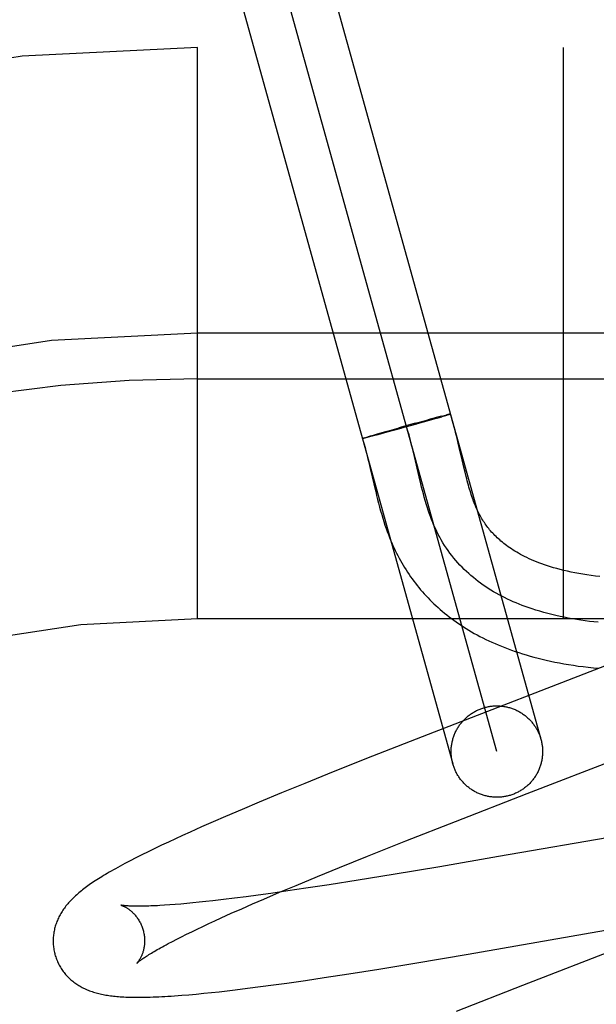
# Model space of a CAD drawing. Header units: inches. Extents: x 0 to 227, y 0 to 147.
# Tile 52 of 78: x 78.994 to 79.12, y 76.292 to 76.508. Entities that reach past the tile are written whole.
import ezdxf

# ---------------------------------------------------------------- set-up
doc = ezdxf.new("R2010")
doc.units = ezdxf.units.IN
doc.header["$LTSCALE"] = 12.505625
doc.header["$MEASUREMENT"] = 0
doc.linetypes.add('HIDDEN', pattern=[0.2, 0.1, -0.1])
doc.layers.add('DEFAULT_2', color=8, linetype='HIDDEN')

msp = doc.modelspace()

# ---------------------------------------------------------------- linework, layer by layer
at = {"layer": 'DEFAULT_2', "color": 8, "linetype": 'HIDDEN'}
for p, q in [((79.0574451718, 76.5333367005), (79.1083417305, 76.3502886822)), ((79.0987072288, 76.34760980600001), (79.0478123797, 76.53065167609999)), ((79.0381761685, 76.5279789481), (79.0890727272, 76.3449309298)), ((80.7807598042, 76.501630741), (78.285777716, 76.501630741)), ((79.0332598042, 76.376630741), (79.0332598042, 76.501630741)), ((79.1132598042, 76.376630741), (79.1132598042, 76.501630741)), ((79.1432598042, 76.439130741), (79.0332598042, 76.439130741)), ((79.0332598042, 76.42913074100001), (79.1507598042, 76.42913074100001)), ((79.0844002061, 76.4201618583), (79.078960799, 76.4186272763)), ((79.08067682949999, 76.4193558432), (79.083656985, 76.4201701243)), ((79.0855314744, 76.4206734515), (79.0836161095, 76.42015931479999)), ((79.08563076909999, 76.4205172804), (79.0838993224, 76.42001839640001)), ((79.08659334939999, 76.42095323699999), (79.0854264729, 76.4206451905)), ((79.0856266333, 76.4205159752), (79.086677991, 76.4208241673)), ((79.0865080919, 76.4209305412), (79.0871851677, 76.4211058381)), ((79.0873220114, 76.4210160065), (79.086677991, 76.4208241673)), ((79.0871539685, 76.4210983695), (79.0875667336, 76.42120272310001)), ((79.0876846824, 76.4211260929), (79.0872268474, 76.4209876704)), ((79.0877923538, 76.4212596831), (79.0875404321, 76.4211967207)), ((79.0879180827, 76.4211981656), (79.0876024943, 76.421101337)), ((79.0880106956, 76.42131311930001), (79.0877923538, 76.4212596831)), ((79.08805428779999, 76.4212414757), (79.08784550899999, 76.421176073)), ((79.088137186, 76.4213433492), (79.0879605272, 76.4213001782)), ((79.08817405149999, 76.4212797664), (79.08805428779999, 76.4212414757)), ((79.088194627, 76.4213568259), (79.08809128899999, 76.4213315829)), ((79.0882818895, 76.4213141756), (79.08817405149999, 76.4212797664)), ((79.0882977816, 76.42138047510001), (79.088194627, 76.4213568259)), ((79.0883240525, 76.4213290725), (79.0882280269, 76.42129729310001)), ((79.0883434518, 76.4213906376), (79.0882580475, 76.4213703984)), ((79.0883851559, 76.4213996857), (79.0883057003, 76.421381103)), ((79.0884228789, 76.4214076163), (79.0883493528, 76.421390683)), ((79.0723486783, 76.4170085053), (79.074669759, 76.4176748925)), ((79.07431074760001, 76.4175726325), (79.0788953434, 76.41886268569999)), ((79.07773734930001, 76.4182882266), (79.0746768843, 76.417449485)), ((79.0808397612, 76.4194008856), (79.0772962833, 76.41841637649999)), ((79.0811267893, 76.4192328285), (79.0775496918, 76.4182362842)), ((79.0693978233, 76.41611412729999), (79.0694566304, 76.41613434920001)), ((79.06949029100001, 76.4160964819), (79.06942854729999, 76.4160829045)), ((79.0694296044, 76.4161255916), (79.06949418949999, 76.416147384)), ((79.06946557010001, 76.4161382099), (79.0695358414, 76.4161615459)), ((79.0695057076, 76.41615197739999), (79.0695815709, 76.4161768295)), ((79.0695499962, 76.4161668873), (79.0696313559, 76.4161932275)), ((79.0696313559, 76.4161932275), (79.0697430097, 76.41622933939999)), ((79.06976630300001, 76.4161587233), (79.0696492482, 76.4161312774)), ((79.0697075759, 76.4162184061), (79.0698706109, 76.4162698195)), ((79.0698995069, 76.4161907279), (79.06973700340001, 76.41615228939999)), ((79.06983298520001, 76.416258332), (79.0700510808, 76.416326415)), ((79.0700832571, 76.4162361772), (79.0698637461, 76.416182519)), ((79.0700139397, 76.4163145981), (79.07030437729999, 76.4164040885)), ((79.0703935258, 76.4163134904), (79.0700486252, 76.41622723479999)), ((79.0702578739, 76.4163896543), (79.0706951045, 76.4165220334)), ((79.0708345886, 76.4164264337), (79.0703372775, 76.41629962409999)), ((79.07063563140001, 76.4165039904), (79.07130933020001, 76.4167044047)), ((79.0715125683, 76.4166024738), (79.0707985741, 76.416416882)), ((79.0712647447, 76.4166913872), (79.0723906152, 76.41702059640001)), ((79.0726729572, 76.41690977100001), (79.0714196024, 76.4165783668)), ((79.0746768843, 76.417449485), (79.0726451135, 76.41690215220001)), ((79.0902635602, 76.4150692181), (79.0899394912, 76.4164119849)), ((79.08067125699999, 76.41217722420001), (79.0803155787, 76.4136684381)), ((79.09070511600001, 76.41318164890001), (79.0902635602, 76.4150692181)), ((79.0817161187, 76.4076813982), (79.08067125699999, 76.41217722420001)), ((79.0911103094, 76.4114271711), (79.09070511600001, 76.41318164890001)), ((79.0914937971, 76.4097880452), (79.0911103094, 76.4114271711)), ((79.0706410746, 76.4111303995), (79.0710217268, 76.4095244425)), ((79.0710217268, 76.4095244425), (79.0717972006, 76.4061782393)), ((79.0917427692, 76.4087522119), (79.0914937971, 76.4097880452)), ((79.0820740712, 76.40619245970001), (79.0817161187, 76.4076813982)), ((79.0919894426, 76.4077580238), (79.0917427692, 76.4087522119)), ((79.0717972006, 76.4061782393), (79.0722018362, 76.4044689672)), ((80.0332598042, 76.376630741), (79.0332598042, 76.376630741)), ((79.1235333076, 76.36681007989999), (79.0836652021, 76.3513574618)), ((79.0836652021, 76.3513574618), (79.0715073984, 76.3465831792)), ((79.0715073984, 76.3465831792), (79.0629206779, 76.3431636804)), ((79.1053145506, 76.3384144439), (79.1264054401, 76.3465742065)), ((79.0629206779, 76.3431636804), (79.0566802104, 76.3406439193)), ((79.0566802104, 76.3406439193), (79.051637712, 76.3385805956)), ((79.051637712, 76.3385805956), (79.0467585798, 76.3365554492)), ((79.08968796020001, 76.3323424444), (79.1053145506, 76.3384144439)), ((79.0467585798, 76.3365554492), (79.042984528, 76.33496559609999)), ((79.042984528, 76.33496559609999), (79.039334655, 76.3334047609)), ((79.0366836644, 76.3322542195), (79.0341091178, 76.3311210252)), ((79.039334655, 76.3334047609), (79.0366836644, 76.3322542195)), ((79.07879839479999, 76.3280633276), (79.08968796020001, 76.3323424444)), ((79.1432079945, 76.33232432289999), (79.0990901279, 76.3246392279)), ((79.0316123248, 76.3300048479), (79.0299921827, 76.3292702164)), ((79.0341091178, 76.3311210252), (79.0316123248, 76.3300048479)), ((79.02686666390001, 76.3278260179), (79.02536145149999, 76.3271158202)), ((79.0284095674, 76.3285437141), (79.02686666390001, 76.3278260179)), ((79.0299921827, 76.3292702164), (79.0284095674, 76.3285437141)), ((79.07039134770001, 76.3247153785), (79.07879839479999, 76.3280633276)), ((79.0210495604, 76.32501424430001), (79.0197410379, 76.3243521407)), ((79.0224397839, 76.3257041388), (79.0210495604, 76.32501424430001)), ((79.02388535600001, 76.3264085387), (79.0224397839, 76.3257041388)), ((79.02536145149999, 76.3271158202), (79.02388535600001, 76.3264085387)), ((79.0197410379, 76.3243521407), (79.0185195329, 76.3237212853)), ((79.0643246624, 76.3222662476), (79.07039134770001, 76.3247153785)), ((79.0990901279, 76.3246392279), (79.086239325, 76.32243322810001)), ((79.0594565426, 76.3202752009), (79.0643246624, 76.3222662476)), ((79.0760181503, 76.32072236), (79.0683432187, 76.3194748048)), ((79.086239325, 76.32243322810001), (79.0760181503, 76.32072236)), ((79.0547822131, 76.31833674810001), (79.0594565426, 76.3202752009)), ((79.0683432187, 76.3194748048), (79.0620079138, 76.318476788)), ((79.0492432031, 76.3165876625), (79.04651462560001, 76.3162119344)), ((79.0477588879, 76.3153613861), (79.051196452, 76.316828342)), ((79.0530151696, 76.3171253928), (79.0492432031, 76.3165876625)), ((79.051196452, 76.316828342), (79.0547822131, 76.31833674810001)), ((79.0569301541, 76.31770291), (79.0530151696, 76.3171253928)), ((79.0620079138, 76.318476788), (79.0569301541, 76.31770291)), ((79.0295854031, 76.3142618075), (79.0283514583, 76.3141594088)), ((79.03087458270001, 76.3143769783), (79.0295854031, 76.3142618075)), ((79.0322177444, 76.31450492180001), (79.03087458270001, 76.3143769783)), ((79.0336135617, 76.3146455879), (79.0322177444, 76.31450492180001)), ((79.0350607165, 76.3147988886), (79.0336135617, 76.3146455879)), ((79.0365578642, 76.3149646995), (79.0350607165, 76.3147988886)), ((79.03889431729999, 76.315236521), (79.0365578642, 76.3149646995)), ((79.0413356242, 76.3155355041), (79.03889431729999, 76.315236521)), ((79.0438772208, 76.31586091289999), (79.0413356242, 76.3155355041)), ((79.04290365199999, 76.3132467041), (79.0452843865, 76.3142905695)), ((79.04651462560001, 76.3162119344), (79.0438772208, 76.31586091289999)), ((79.0452843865, 76.3142905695), (79.0477588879, 76.3153613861)), ((79.0271741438, 76.3140697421), (79.0260550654, 76.3139927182)), ((79.0283514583, 76.3141594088), (79.0271741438, 76.3140697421)), ((79.0384408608, 76.3112464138), (79.040621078, 76.3122314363)), ((79.040621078, 76.3122314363), (79.04290365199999, 76.3132467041)), ((79.03440469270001, 76.3093744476), (79.0357005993, 76.3099832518)), ((79.0357005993, 76.3099832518), (79.0370463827, 76.3106074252)), ((79.0370463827, 76.3106074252), (79.0384408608, 76.3112464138)), ((79.09241481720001, 76.3032945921), (79.1381026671, 76.3112486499)), ((79.0308281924, 76.3076464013), (79.03196727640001, 76.30820535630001)), ((79.03196727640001, 76.30820535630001), (79.0331598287, 76.3087815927)), ((79.0331598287, 76.3087815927), (79.03440469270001, 76.3093744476)), ((79.1386628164, 76.309761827), (79.10431065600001, 76.2964573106)), ((79.02682863, 76.3055982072), (79.0277422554, 76.30608016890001)), ((79.0277422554, 76.30608016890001), (79.0287143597, 76.3065829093)), ((79.0287143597, 76.3065829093), (79.0297435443, 76.3071053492)), ((79.0297435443, 76.3071053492), (79.0308281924, 76.3076464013)), ((79.0728886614, 76.3000461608), (79.0807994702, 76.3013392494)), ((79.0807994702, 76.3013392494), (79.09241481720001, 76.3032945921)), ((79.0663009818, 76.2990014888), (79.0728886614, 76.3000461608)), ((79.05279724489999, 76.2969875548), (79.0568273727, 76.29756691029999)), ((79.0568273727, 76.29756691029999), (79.0609719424, 76.29818323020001)), ((79.0609719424, 76.29818323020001), (79.0663009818, 76.2990014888)), ((79.0346155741, 76.2947398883), (79.0362765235, 76.2949105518)), ((79.0362765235, 76.2949105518), (79.0379676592, 76.2950935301)), ((79.0379676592, 76.2950935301), (79.0396959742, 76.2952891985)), ((79.0396959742, 76.2952891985), (79.0414646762, 76.2954976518)), ((79.0414646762, 76.2954976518), (79.04418718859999, 76.29583303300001)), ((79.04418718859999, 76.29583303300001), (79.0469846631, 76.29619384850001)), ((79.0469846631, 76.29619384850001), (79.049854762, 76.2965789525)), ((79.049854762, 76.2965789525), (79.05279724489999, 76.2969875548)), ((79.10431065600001, 76.2964573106), (79.0898277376, 76.2907909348)), ((79.0297764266, 76.2943041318), (79.0313614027, 76.2944355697)), ((79.0313614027, 76.2944355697), (79.0329785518, 76.29458144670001)), ((79.0329785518, 76.29458144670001), (79.0346155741, 76.2947398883))]:
    msp.add_line(p, q, dxfattribs=at)
for points in [[(79.0885625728, 76.4214238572), (79.0885613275, 76.4214209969), (79.0885560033, 76.4214168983), (79.0885465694, 76.4214116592), (79.0885330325, 76.4214052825), (79.0885153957, 76.4213977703), (79.0884936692, 76.4213891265), (79.0884678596, 76.421379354), (79.0884379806, 76.4213684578), (79.0884040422, 76.4213564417), (79.0883660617, 76.4213433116), (79.0883240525, 76.4213290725)], [(79.0885797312, 76.4214305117), (79.0885742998, 76.4214316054), (79.088564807, 76.4214315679), (79.0885512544, 76.4214303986), (79.0885336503, 76.4214280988), (79.0885119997, 76.4214246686), (79.0884863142, 76.42142011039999), (79.0884566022, 76.4214144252), (79.0883889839, 76.42139913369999)], [(79.08842457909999, 76.42140645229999), (79.0884561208, 76.4214126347), (79.088483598, 76.4214176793), (79.0885069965, 76.4214215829), (79.0885263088, 76.4214243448), (79.0885415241, 76.421425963), (79.08855263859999, 76.4214264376), (79.0885596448, 76.4214257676), (79.0885625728, 76.4214238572)], [(79.0884769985, 76.42138118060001), (79.0885040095, 76.42139127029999), (79.0885269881, 76.4214002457), (79.0885459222, 76.42140810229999), (79.0885608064, 76.4214148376), (79.088571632, 76.421420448), (79.0885783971, 76.42142493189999), (79.0885810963, 76.4214282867)], [(79.0899394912, 76.4164119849), (79.0897658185, 76.4171116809), (79.0895828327, 76.4178318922), (79.08938916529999, 76.4185737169), (79.0891832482, 76.4193384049), (79.08896343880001, 76.4201267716), (79.08872765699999, 76.42094018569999), (79.0885810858, 76.42142918)], [(79.0803155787, 76.4136684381), (79.0801334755, 76.4144097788), (79.0799267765, 76.4152291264), (79.0797146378, 76.4160430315), (79.0794961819, 76.4168506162), (79.0792705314, 76.4176510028), (79.0790368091, 76.4184433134), (79.0787941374, 76.4192266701)], [(79.0692935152, 76.416066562), (79.0692957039, 76.4160698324), (79.0693021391, 76.4160742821), (79.0693128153, 76.41607990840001), (79.0693277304, 76.4160867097), (79.0693468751, 76.4160946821), (79.0693702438, 76.4161038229), (79.0693978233, 76.41611412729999)], [(79.069453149, 76.4160887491), (79.0693968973, 76.4160767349), (79.0693694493, 76.41607174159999), (79.0693462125, 76.41606792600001), (79.0693271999, 76.41606529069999), (79.06931241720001, 76.4160638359), (79.0693018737, 76.41606356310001), (79.0692955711, 76.4160644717), (79.0692935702, 76.4160661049)], [(79.06930454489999, 76.4160691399), (79.069483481, 76.4154870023), (79.0696794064, 76.4148198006), (79.0698742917, 76.4141258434), (79.0700677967, 76.41340784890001), (79.070259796, 76.41266859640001), (79.0704507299, 76.4119090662), (79.0706410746, 76.4111303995)], [(79.0694201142, 76.41608216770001), (79.06939120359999, 76.4160767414), (79.06936642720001, 76.4160724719), (79.06934579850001, 76.4160693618), (79.069329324, 76.4160674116), (79.0693170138, 76.4160666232), (79.0693088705, 76.4160669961), (79.0693049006, 76.41606853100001)], [(79.0693051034, 76.4160712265), (79.0693094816, 76.41607508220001), (79.0693180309, 76.4160800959), (79.0693307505, 76.41608626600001), (79.0693476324, 76.41609358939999), (79.0693686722, 76.4161020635), (79.0693938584, 76.4161116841), (79.0694231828, 76.41612244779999)], [(79.0696795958, 76.4161388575), (79.069596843, 76.4161192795), (79.0695485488, 76.4161084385), (79.0695043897, 76.4160987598), (79.0694643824, 76.416090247)], [(79.1212194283, 76.38589097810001), (79.1202556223, 76.38600264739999), (79.1193161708, 76.386124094), (79.1183986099, 76.3862552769), (79.11750199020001, 76.3863960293), (79.1166239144, 76.3865465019), (79.1157664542, 76.3867061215), (79.1149301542, 76.3868744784), (79.1141168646, 76.3870508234), (79.11332825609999, 76.3872343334), (79.1125647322, 76.38742439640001), (79.1118273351, 76.3876201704), (79.11111530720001, 76.3878212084), (79.1104284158, 76.3880269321), (79.1097659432, 76.3882369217), (79.1091274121, 76.3884507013), (79.1085117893, 76.3886679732), (79.1079181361, 76.38888844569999), (79.1073457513, 76.3891117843), (79.1067937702, 76.3893377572), (79.1062618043, 76.3895659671), (79.1057493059, 76.3897960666), (79.1052556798, 76.3900277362), (79.1047805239, 76.3902605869), (79.1043227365, 76.3904946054), (79.10388149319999, 76.3907296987), (79.1034557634, 76.3909659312), (79.1030444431, 76.39120345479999), (79.1026469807, 76.3914421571), (79.1022626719, 76.3916820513), (79.1018910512, 76.3919230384), (79.1015316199, 76.3921650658), (79.1011839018, 76.3924080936), (79.10084732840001, 76.3926521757), (79.1005216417, 76.3928971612), (79.1002065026, 76.39314296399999), (79.0999016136, 76.3933894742), (79.0996066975, 76.3936365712), (79.0993214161, 76.3938841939), (79.0990454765, 76.3941322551), (79.09877850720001, 76.3943807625), (79.0985201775, 76.3946297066), (79.0982700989, 76.3948791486), (79.0980279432, 76.3951291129), (79.0977933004, 76.3953797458), (79.0975657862, 76.3956311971), (79.0973451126, 76.39588353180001), (79.0971309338, 76.3961369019), (79.0969231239, 76.3963912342), (79.0967215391, 76.3966464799), (79.0965258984, 76.396902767), (79.0963362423, 76.3971598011), (79.096151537, 76.3974188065), (79.0959712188, 76.397680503), (79.0957942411, 76.39794644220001), (79.0956193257, 76.3982187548), (79.0954470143, 76.39849688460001), (79.0952765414, 76.3987824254), (79.0951105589, 76.3990711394), (79.0949508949, 76.39935961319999), (79.0947984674, 76.399645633), (79.0946555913, 76.3999239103), (79.0945192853, 76.4001993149), (79.094388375, 76.4004736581), (79.09426073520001, 76.4007511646), (79.0941334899, 76.4010385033), (79.0940064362, 76.4013368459), (79.0938777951, 76.4016509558), (79.0937485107, 76.4019791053), (79.0936193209, 76.4023197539), (79.09349040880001, 76.4026726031), (79.09336218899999, 76.4030365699), (79.0932346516, 76.4034116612), (79.0931079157, 76.4037974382), (79.092981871, 76.4041941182), (79.0928564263, 76.4046017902), (79.0927315, 76.4050204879), (79.0926069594, 76.4054504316), (79.0924828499, 76.4058912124), (79.0923591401, 76.40634253), (79.0922357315, 76.4068042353), (79.0921125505, 76.4072760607), (79.0919894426, 76.4077580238)], [(79.1208530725, 76.3758744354), (79.1199053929, 76.3759753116), (79.1189622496, 76.3760863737), (79.1180239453, 76.3762078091), (79.1170907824, 76.3763398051), (79.1161630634, 76.37648254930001), (79.1152410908, 76.3766362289), (79.1143251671, 76.3768010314), (79.1134155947, 76.3769771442), (79.1125126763, 76.3771647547), (79.1116167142, 76.3773640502), (79.1107280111, 76.3775752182), (79.1098468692, 76.3777984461), (79.1089735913, 76.3780339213), (79.10810847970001, 76.3782818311), (79.10725183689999, 76.37854236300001), (79.10640396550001, 76.37881570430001), (79.1055651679, 76.3791020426), (79.1048968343, 76.3793420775), (79.1042347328, 76.3795907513), (79.103579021, 76.3798481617), (79.1029298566, 76.3801144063), (79.10228739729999, 76.380389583), (79.101651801, 76.38067378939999), (79.1010232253, 76.3809671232), (79.1004018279, 76.3812696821), (79.0997877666, 76.3815815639), (79.0991811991, 76.3819028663), (79.0985822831, 76.3822336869), (79.0979911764, 76.3825741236), (79.0974080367, 76.3829242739), (79.09683302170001, 76.3832842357), (79.0962662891, 76.3836541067), (79.0957079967, 76.38403398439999), (79.0951583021, 76.3844239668), (79.0946173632, 76.3848241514), (79.09408533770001, 76.3852346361), (79.0935623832, 76.3856555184), (79.0930486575, 76.3860868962), (79.0925443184, 76.3865288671), (79.09204952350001, 76.3869815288), (79.0915644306, 76.3874449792), (79.0910891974, 76.3879193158), (79.0906239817, 76.3884046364), (79.0901689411, 76.3889010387), (79.0897242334, 76.3894086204), (79.0892900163, 76.3899274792), (79.0888664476, 76.390457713), (79.088453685, 76.3909994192), (79.08805188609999, 76.3915526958), (79.0876612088, 76.3921176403), (79.0872818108, 76.39269435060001), (79.0869138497, 76.3932829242), (79.0865574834, 76.393883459), (79.0862128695, 76.3944960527), (79.08588016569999, 76.3951208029), (79.0855595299, 76.3957578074), (79.0852511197, 76.39640716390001), (79.0849550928, 76.39706897), (79.08468145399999, 76.3977187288), (79.0844188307, 76.3983795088), (79.0841665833, 76.39905066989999), (79.0839240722, 76.3997315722), (79.0836906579, 76.4004215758), (79.0834657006, 76.4011200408), (79.0832485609, 76.4018263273), (79.08303859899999, 76.4025397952), (79.08283517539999, 76.4032598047), (79.0826376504, 76.4039857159), (79.08244538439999, 76.4047168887), (79.0822577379, 76.4054526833), (79.0820740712, 76.40619245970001)], [(79.0722018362, 76.4044689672), (79.0724104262, 76.4036131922), (79.07262353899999, 76.4027610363), (79.0728413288, 76.4019155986), (79.073063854, 76.4010800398), (79.0732911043, 76.4002571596), (79.0735228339, 76.399449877), (79.07375872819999, 76.3986608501), (79.0739982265, 76.3978928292), (79.0742406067, 76.3971482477), (79.0744848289, 76.3964298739), (79.0747300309, 76.3957392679), (79.0749743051, 76.3950802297), (79.0752185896, 76.39444847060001), (79.075462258, 76.3938439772), (79.07570873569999, 76.3932571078), (79.0759602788, 76.3926821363), (79.0762169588, 76.3921183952), (79.0764815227, 76.3915595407), (79.0767527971, 76.391007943), (79.0770306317, 76.3904636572), (79.0773148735, 76.38992674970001), (79.07760507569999, 76.3893978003), (79.0779018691, 76.3888754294), (79.078205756, 76.388358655), (79.07851693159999, 76.38784712), (79.0788359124, 76.3873400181), (79.0791623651, 76.38683793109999), (79.0794961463, 76.3863410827), (79.0798371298, 76.3858496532), (79.0801850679, 76.3853639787), (79.0805401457, 76.3848837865), (79.0809024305, 76.38440898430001), (79.0812720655, 76.38393938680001), (79.0816492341, 76.38347478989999), (79.0820339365, 76.38301524), (79.0824262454, 76.3825607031), (79.0828261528, 76.3821112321), (79.0832336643, 76.3816668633), (79.083648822, 76.3812275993), (79.0840716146, 76.38079350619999), (79.08450220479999, 76.3803644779), (79.084940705, 76.3799404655), (79.0853872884, 76.3795213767), (79.085842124, 76.3791071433), (79.0863053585, 76.3786977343), (79.08677717, 76.3782930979), (79.0872577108, 76.3778932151), (79.0877471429, 76.3774980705), (79.0882456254, 76.377107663), (79.0887533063, 76.37672201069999), (79.0892703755, 76.3763411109), (79.089797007, 76.3759649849), (79.09033339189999, 76.3755936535), (79.09087974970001, 76.3752271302), (79.0914362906, 76.3748654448), (79.0920032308, 76.3745086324), (79.092580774, 76.37415674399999), (79.0931690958, 76.3738098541), (79.09376847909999, 76.3734679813), (79.0943791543, 76.37313118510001), (79.0950014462, 76.3727994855), (79.0956357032, 76.3724729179), (79.0962822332, 76.3721515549), (79.0969413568, 76.3718354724), (79.0976133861, 76.371524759), (79.09829859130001, 76.3712195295), (79.0989974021, 76.3709198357), (79.09971022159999, 76.3706257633), (79.1004374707, 76.37033742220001), (79.101179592, 76.370054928), (79.1019369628, 76.3697784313), (79.1027099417, 76.3695080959), (79.1034990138, 76.3692440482), (79.1043046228, 76.36898644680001), (79.1051272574, 76.3687354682), (79.1059673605, 76.3684913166), (79.1068255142, 76.3682541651), (79.1077021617, 76.36802423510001), (79.1085981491, 76.367801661), (79.1095143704, 76.36758662), (79.1104511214, 76.3673794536), (79.1114092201, 76.3671803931), (79.1123879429, 76.3669899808), (79.11338695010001, 76.36680863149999), (79.1144057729, 76.3666367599), (79.11544263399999, 76.3664749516), (79.1165009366, 76.3663229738), (79.117580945, 76.3661811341), (79.1186903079, 76.366048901), (79.11983652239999, 76.3659261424), (79.1210204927, 76.36581366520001)], [(79.0960285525, 76.3572435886), (79.0962336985, 76.3572982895), (79.096439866, 76.357348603), (79.0966471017, 76.3573945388), (79.0968552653, 76.3574360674), (79.0970642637, 76.3574731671), (79.0972740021, 76.3575058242), (79.0974843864, 76.357534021), (79.0976953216, 76.3575577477), (79.0979067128, 76.3575769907), (79.0981184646, 76.3575917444), (79.0983304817, 76.35760199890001), (79.09854266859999, 76.3576077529), (79.0987549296, 76.3576090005), (79.0989671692, 76.35760574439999), (79.0991792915, 76.3575979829), (79.0993912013, 76.3575857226), (79.09960280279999, 76.3575689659), (79.0998140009, 76.3575477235), (79.10002470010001, 76.3575220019), (79.1002348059, 76.3574918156), (79.1004442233, 76.3574571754), (79.1006528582, 76.3574180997), (79.1008606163, 76.3573746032), (79.1010674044, 76.3573267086), (79.1012731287, 76.35727443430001), (79.1014776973, 76.3572178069), (79.10168101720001, 76.35715684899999), (79.1018829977, 76.357091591), (79.1020835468, 76.35702205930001), (79.1022825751, 76.3569482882), (79.102479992, 76.3568703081), (79.1026757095, 76.3567881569), (79.10286963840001, 76.3567018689), (79.1030616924, 76.3566114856), (79.1032517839, 76.3565170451), (79.1034398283, 76.35641859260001), (79.1036257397, 76.3563161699), (79.1038094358, 76.3562098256), (79.1039908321, 76.3560996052), (79.1041698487, 76.3559855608), (79.10434640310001, 76.3558677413), (79.1045204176, 76.3557462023), (79.1046918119, 76.3556209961), (79.1048605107, 76.3554921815), (79.10502643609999, 76.3553598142), (79.10518951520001, 76.35522395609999), (79.1053496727, 76.3550846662), (79.1055068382, 76.3549420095), (79.1056609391, 76.3547960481), (79.1058119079, 76.35464684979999), (79.1059596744, 76.3544944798), (79.1061041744, 76.3543390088), (79.1062453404, 76.3541805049), (79.1063831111, 76.35401904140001), (79.1065174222, 76.3538546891), (79.1066482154, 76.3536875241), (79.1067754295, 76.3535176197), (79.1068990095, 76.35334505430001), (79.1070188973, 76.35316990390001), (79.1071350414, 76.3529922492), (79.1072473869, 76.35281216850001), (79.1073558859, 76.3526297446), (79.1074604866, 76.3524450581), (79.1075611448, 76.3522581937), (79.10765781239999, 76.3520692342), (79.1077504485, 76.3518782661), (79.1078390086, 76.3516853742), (79.1079234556, 76.3514906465), (79.1080037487, 76.3512941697), (79.1080798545, 76.3510960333), (79.10815173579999, 76.35089632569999), (79.10821936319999, 76.3506951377), (79.1082827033, 76.3504925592), (79.1083417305, 76.3502886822)], [(79.0890727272, 76.3449309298), (79.0890180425, 76.3451360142), (79.08896772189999, 76.3453422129), (79.0889217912, 76.3455494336), (79.0888802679, 76.3457575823), (79.0888431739, 76.3459665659), (79.0888105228, 76.3461762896), (79.0887823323, 76.3463866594), (79.0887586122, 76.3465975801), (79.0887393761, 76.3468089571), (79.0887246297, 76.3470206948), (79.0887143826, 76.347232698), (79.0887086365, 76.3474448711), (79.08870739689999, 76.34765711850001), (79.0887106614, 76.3478693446), (79.0887184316, 76.3480814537), (79.0887307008, 76.3482933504), (79.0887474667, 76.348504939), (79.0887687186, 76.3487161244), (79.08879445, 76.3489268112), (79.0888246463, 76.34913690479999), (79.0888592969, 76.34934631), (79.0888983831, 76.3495549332), (79.08894189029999, 76.3497626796), (79.088989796, 76.3499694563), (79.0890420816, 76.35017516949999), (79.0890987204, 76.3503797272), (79.0891596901, 76.3505830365), (79.0892249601, 76.35078500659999), (79.0892945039, 76.3509855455), (79.08936828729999, 76.351184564), (79.0894462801, 76.3513819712), (79.089528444, 76.3515776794), (79.08961474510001, 76.3517715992), (79.08970514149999, 76.3519636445), (79.0897995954, 76.3521537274), (79.0898980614, 76.3523417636), (79.0900004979, 76.3525276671), (79.090106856, 76.3527113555), (79.0902170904, 76.3528927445), (79.090331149, 76.353071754), (79.0904489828, 76.3532483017), (79.0905705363, 76.35342230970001), (79.0906957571, 76.3535936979), (79.09082458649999, 76.3537623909), (79.0909569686, 76.3539283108), (79.0910928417, 76.3540913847), (79.0912321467, 76.3542515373), (79.0913748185, 76.3544086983), (79.0915207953, 76.35456279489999), (79.09167000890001, 76.35471375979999), (79.09182239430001, 76.3548615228), (79.0919778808, 76.3550060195), (79.09213640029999, 76.3551471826), (79.0922978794, 76.3552849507), (79.0924622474, 76.3554192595), (79.09262942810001, 76.3555500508), (79.0927993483, 76.3556772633), (79.0929719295, 76.3558008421), (79.0931470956, 76.35592072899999), (79.0933247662, 76.3560368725), (79.0935048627, 76.3561492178), (79.0936873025, 76.3562577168), (79.09387200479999, 76.356362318), (79.094058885, 76.35646297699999), (79.0942478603, 76.3565596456), (79.0944388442, 76.35665228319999), (79.0946317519, 76.356740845), (79.0948264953, 76.35682529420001), (79.0950229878, 76.3569055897), (79.0952211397, 76.3569816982), (79.0954208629, 76.3570535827), (79.0956220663, 76.35712121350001), (79.0958246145, 76.3571845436), (79.0960285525, 76.3572435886)], [(79.1083417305, 76.3502886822), (79.1083964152, 76.3500835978), (79.1084467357, 76.3498773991), (79.1084926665, 76.3496701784), (79.10853418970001, 76.3494620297), (79.1085712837, 76.3492530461), (79.1086039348, 76.3490433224), (79.10863212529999, 76.3488329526), (79.1086558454, 76.3486220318), (79.1086750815, 76.34841065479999), (79.108689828, 76.3481989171), (79.108700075, 76.3479869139), (79.1087058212, 76.34777474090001), (79.1087070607, 76.3475624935), (79.1087037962, 76.3473502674), (79.10869602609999, 76.3471381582), (79.1086837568, 76.3469262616), (79.1086669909, 76.34671467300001), (79.108645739, 76.3465034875), (79.1086200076, 76.3462928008), (79.1085898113, 76.3460827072), (79.1085551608, 76.3458733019), (79.1085160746, 76.3456646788), (79.1084725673, 76.3454569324), (79.1084246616, 76.3452501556), (79.1083723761, 76.3450444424), (79.1083157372, 76.34483988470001), (79.1082547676, 76.3446365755), (79.10818949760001, 76.3444346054), (79.1081199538, 76.3442340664), (79.1080461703, 76.344035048), (79.1079681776, 76.3438376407), (79.1078860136, 76.3436419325), (79.1077997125, 76.34344801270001), (79.1077093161, 76.3432559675), (79.10761486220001, 76.3430658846), (79.1075163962, 76.3428778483), (79.1074139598, 76.3426919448), (79.1073076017, 76.3425082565), (79.1071973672, 76.3423268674), (79.1070833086, 76.3421478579), (79.10696547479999, 76.3419713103), (79.1068439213, 76.3417973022), (79.1067187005, 76.34162591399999), (79.1065898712, 76.341457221), (79.106457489, 76.3412913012), (79.106321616, 76.3411282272), (79.106182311, 76.3409680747), (79.1060396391, 76.3408109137), (79.10589366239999, 76.340656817), (79.1057444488, 76.3405058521), (79.1055920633, 76.3403580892), (79.10543657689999, 76.34021359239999), (79.1052780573, 76.3400724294), (79.1051165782, 76.3399346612), (79.1049522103, 76.3398003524), (79.1047850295, 76.3396695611), (79.1046151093, 76.33954234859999), (79.1044425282, 76.33941876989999), (79.104267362, 76.339298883), (79.1040896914, 76.3391827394), (79.1039095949, 76.33907039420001), (79.1037271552, 76.3389618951), (79.1035424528, 76.3388572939), (79.10335557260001, 76.338756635), (79.10316659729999, 76.3386599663), (79.1029756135, 76.3385673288), (79.1027827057, 76.3384787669), (79.1025879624, 76.3383943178), (79.1023914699, 76.3383140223), (79.1021933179, 76.3382379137), (79.10199359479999, 76.3381660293), (79.1017923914, 76.3380983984), (79.1015898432, 76.3380350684), (79.1013859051, 76.3379760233)], [(79.1013859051, 76.3379760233), (79.1011807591, 76.33792132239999), (79.1009745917, 76.337871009), (79.1007673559, 76.3378250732), (79.1005591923, 76.3377835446), (79.100350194, 76.33774644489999), (79.1001404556, 76.3377137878), (79.09993007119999, 76.33768559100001), (79.09971913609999, 76.3376618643), (79.0995077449, 76.3376426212), (79.0992959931, 76.3376278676), (79.0990839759, 76.337617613), (79.098871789, 76.3376118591), (79.098659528, 76.33761061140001), (79.0984472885, 76.3376138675), (79.0982351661, 76.337621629), (79.0980232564, 76.33763388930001), (79.0978116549, 76.337650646), (79.09760045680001, 76.3376718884), (79.0973897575, 76.33769761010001), (79.0971796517, 76.3377277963), (79.09697023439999, 76.3377624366), (79.0967615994, 76.33780151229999), (79.09655384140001, 76.3378450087), (79.0963470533, 76.3378929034), (79.0961413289, 76.3379451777), (79.09593676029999, 76.3380018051), (79.0957334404, 76.3380627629), (79.0955314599, 76.338128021), (79.0953309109, 76.33819755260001), (79.0951318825, 76.3382713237), (79.09493446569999, 76.3383493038), (79.0947387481, 76.338431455), (79.0945448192, 76.3385177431), (79.0943527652, 76.3386081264), (79.0941626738, 76.3387025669), (79.0939746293, 76.3388010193), (79.0937887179, 76.3389034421), (79.09360502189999, 76.3390097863), (79.09342362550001, 76.3391200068), (79.09324460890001, 76.3392340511), (79.0930680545, 76.3393518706), (79.09289404, 76.3394734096), (79.0927226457, 76.3395986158), (79.0925539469, 76.3397274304), (79.0923880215, 76.3398597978), (79.0922249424, 76.3399956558), (79.092064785, 76.3401349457), (79.09190761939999, 76.3402776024), (79.0917535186, 76.3404235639), (79.0916025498, 76.3405727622), (79.09145478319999, 76.3407251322), (79.0913102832, 76.3408806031), (79.0911691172, 76.3410391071), (79.0910313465, 76.34120057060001), (79.0908970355, 76.3413649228), (79.0907662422, 76.3415320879), (79.0906390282, 76.34170199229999), (79.0905154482, 76.34187455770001), (79.0903955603, 76.342049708), (79.0902794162, 76.3422273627), (79.09016707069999, 76.3424074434), (79.0900585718, 76.3425898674), (79.089953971, 76.3427745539), (79.0898533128, 76.34296141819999), (79.0897566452, 76.3431503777), (79.0896640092, 76.3433413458), (79.0895754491, 76.3435342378), (79.089491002, 76.3437289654), (79.08941070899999, 76.34392544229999), (79.0893346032, 76.34412357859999), (79.0892627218, 76.3443232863), (79.0891950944, 76.3445244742), (79.0891317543, 76.3447270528), (79.0890727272, 76.3449309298)], [(79.0185195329, 76.3237212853), (79.0179395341, 76.3234168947), (79.0173790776, 76.3231195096), (79.0168374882, 76.3228288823), (79.0163141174, 76.3225447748), (79.0158082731, 76.3222669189), (79.0153193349, 76.32199507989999), (79.0148465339, 76.321728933), (79.0143891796, 76.3214681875), (79.0139465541, 76.32121252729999), (79.0135179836, 76.3209616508), (79.01310279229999, 76.3207152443), (79.0127003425, 76.3204730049), (79.012309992, 76.3202346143), (79.0119311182, 76.3199997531), (79.01156317, 76.3197681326), (79.0112055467, 76.319539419), (79.0108579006, 76.31931342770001), (79.010519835, 76.31908993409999), (79.0101909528, 76.3188687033), (79.0098708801, 76.318649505), (79.00955920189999, 76.3184320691), (79.00925552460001, 76.3182161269), (79.0089594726, 76.3180014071), (79.0086706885, 76.3177876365), (79.00838879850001, 76.3175745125), (79.0081134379, 76.3173617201), (79.0078443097, 76.3171489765), (79.0075810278, 76.3169359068), (79.00732357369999, 76.3167224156), (79.0070718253, 76.31650831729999), (79.0068256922, 76.3162934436), (79.0065850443, 76.3160775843), (79.00634985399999, 76.3158606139), (79.00612003, 76.3156423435), (79.00589562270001, 76.3154227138), (79.0056766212, 76.3152016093), (79.0054631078, 76.3149790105), (79.0052551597, 76.3147549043), (79.0050527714, 76.3145291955), (79.0048559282, 76.3143017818), (79.0046647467, 76.3140727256), (79.0044793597, 76.3138421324), (79.0042997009, 76.3136098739), (79.0041258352, 76.3133759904), (79.00395758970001, 76.3131401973), (79.0037948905, 76.3129023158), (79.0036376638, 76.3126621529), (79.0034857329, 76.3124193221), (79.0033394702, 76.3121743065), (79.0031990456, 76.31192732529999), (79.0030647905, 76.3116789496), (79.0029370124, 76.3114298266), (79.0028157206, 76.3111801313), (79.0027010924, 76.31093045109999), (79.0025928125, 76.3106803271), (79.0024907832, 76.3104297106), (79.0023947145, 76.3101779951), (79.0023043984, 76.3099246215), (79.0022197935, 76.3096693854), (79.0021408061, 76.3094118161), (79.002067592, 76.3091521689), (79.0020002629, 76.3088905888), (79.0019388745, 76.3086269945), (79.00188349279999, 76.3083613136), (79.0018342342, 76.30809370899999), (79.0017911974, 76.3078242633), (79.0017545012, 76.30755319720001), (79.0017242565, 76.3072807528), (79.0017005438, 76.3070069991), (79.0016834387, 76.3067319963), (79.00167302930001, 76.3064560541), (79.00166938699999, 76.306179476), (79.001672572, 76.3059023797), (79.00168264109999, 76.3056249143), (79.00169963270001, 76.3053473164), (79.0017235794, 76.30506977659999), (79.0017544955, 76.3047926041), (79.0017923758, 76.3045161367), (79.00183723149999, 76.3042404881), (79.0018890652, 76.3039657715), (79.0019478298, 76.3036923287), (79.00201345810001, 76.3034205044), (79.0020752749, 76.3031884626)], [(79.0165049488, 76.314011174), (79.016491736, 76.3140140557), (79.016480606, 76.314016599), (79.0164848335, 76.3140154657), (79.0164993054, 76.3140115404), (79.0165214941, 76.3140052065), (79.0165509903, 76.3139963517), (79.0165875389, 76.3139848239), (79.0166308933, 76.3139704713), (79.0166806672, 76.3139531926), (79.0167365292, 76.31393287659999), (79.0167981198, 76.3139094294), (79.0168650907, 76.3138827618), (79.0169371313, 76.3138527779), (79.0170138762, 76.3138194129), (79.0170951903, 76.3137825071), (79.0171809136, 76.3137419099), (79.0172707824, 76.3136975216), (79.0173645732, 76.31364922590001), (79.0174620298, 76.3135969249), (79.0175628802, 76.31354053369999), (79.01766696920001, 76.3134799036), (79.0177740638, 76.3134149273), (79.0178841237, 76.3133453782), (79.01799710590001, 76.3132710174), (79.018112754, 76.3131917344), (79.018230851, 76.3131073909), (79.0183512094, 76.31301782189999), (79.0184735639, 76.3129229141), (79.0185978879, 76.3128223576), (79.0187241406, 76.31271582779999), (79.0188520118, 76.3126032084), (79.0189812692, 76.312484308), (79.0191115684, 76.3123590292), (79.0192425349, 76.31222730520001), (79.0193739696, 76.3120888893), (79.019505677, 76.3119435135), (79.0196371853, 76.3117912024), (79.0197680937, 76.3116319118), (79.0198979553, 76.3114656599), (79.02002634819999, 76.31129244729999), (79.0201527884, 76.3111123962), (79.02027685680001, 76.3109255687), (79.02039797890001, 76.3107322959), (79.0205156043, 76.3105329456), (79.0206293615, 76.3103276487), (79.0207389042, 76.3101165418), (79.0208437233, 76.309900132), (79.0209433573, 76.3096789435), (79.021037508, 76.3094532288), (79.02112589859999, 76.309223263), (79.0212081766, 76.3089896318), (79.0212840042, 76.3087530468), (79.0213442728, 76.3085462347)], [(79.0260550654, 76.3139927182), (79.0249957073, 76.313928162), (79.02448882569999, 76.3139004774), (79.02399732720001, 76.3138757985), (79.023521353, 76.3138540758), (79.0230610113, 76.3138352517), (79.02261642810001, 76.31381926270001), (79.0221877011, 76.31380603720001), (79.02177491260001, 76.3137954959), (79.02137812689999, 76.3137875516), (79.0209973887, 76.313782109), (79.0206327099, 76.3137790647), (79.0202841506, 76.3137783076), (79.0199516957, 76.3137797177), (79.0196354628, 76.3137831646), (79.0193354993, 76.31378850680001), (79.0190518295, 76.31379559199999), (79.0187844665, 76.3138042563), (79.0185333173, 76.3138143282), (79.0182983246, 76.3138256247), (79.0180792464, 76.3138379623), (79.0178759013, 76.3138511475), (79.0176879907, 76.3138649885), (79.0175152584, 76.3138792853), (79.0173573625, 76.31389384), (79.0172139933, 76.31390844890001), (79.01708477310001, 76.3139229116), (79.0169693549, 76.31393702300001), (79.0168673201, 76.3139505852), (79.0167782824, 76.3139633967), (79.0167017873, 76.3139752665), (79.016637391, 76.3139860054), (79.0165846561, 76.3139954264), (79.01654320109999, 76.3140033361), (79.0165124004, 76.31400959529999), (79.0165049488, 76.314011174)], [(79.0213442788, 76.3085462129), (79.0214001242, 76.30833515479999), (79.02145724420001, 76.30809326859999), (79.0215073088, 76.30785058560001), (79.0215502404, 76.3076078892), (79.0215860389, 76.307365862), (79.0216147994, 76.3071248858), (79.0216366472, 76.3068853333), (79.0216517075, 76.3066478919), (79.02166015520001, 76.3064132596), (79.02166221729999, 76.306181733), (79.0216581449, 76.3059536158), (79.0216482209, 76.30572951), (79.02163276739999, 76.3055099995), (79.0216121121, 76.3052953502), (79.021586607, 76.3050859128), (79.0215566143, 76.3048819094), (79.0215225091, 76.3046835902), (79.0214846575, 76.3044911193), (79.02144345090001, 76.30430475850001), (79.0213991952, 76.3041243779), (79.0213521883, 76.3039498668), (79.0213027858, 76.3037813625), (79.0212513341, 76.3036189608), (79.02119813, 76.3034626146), (79.02114349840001, 76.3033123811), (79.02108764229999, 76.3031680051), (79.0210307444, 76.3030292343), (79.0209730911, 76.3028961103), (79.0209149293, 76.3027685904), (79.02085651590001, 76.3026466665), (79.02079812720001, 76.3025303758), (79.0207399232, 76.3024195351), (79.0206820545, 76.30231396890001), (79.02062477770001, 76.3022137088), (79.0205683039, 76.3021187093), (79.0205129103, 76.3020290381), (79.0204588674, 76.3019447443), (79.0204064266, 76.30186584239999), (79.0203558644, 76.3017923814), (79.02030739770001, 76.3017243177), (79.0202612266, 76.3016615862), (79.0202176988, 76.301604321), (79.0201771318, 76.3015526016), (79.0201398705, 76.3015065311), (79.0201062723, 76.30146621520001), (79.0200766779, 76.3014317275), (79.02005146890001, 76.3014031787), (79.0200309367, 76.3013805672), (79.0200153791, 76.3013638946), (79.020005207, 76.3013532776), (79.0200008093, 76.3013487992)], [(79.0200026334, 76.30135059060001), (79.02001112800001, 76.3013587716), (79.0200268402, 76.3013735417), (79.0200503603, 76.301395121), (79.0200822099, 76.3014236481), (79.0201230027, 76.30145932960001), (79.0201731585, 76.30150218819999), (79.0202331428, 76.301552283), (79.0203034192, 76.301609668), (79.0203844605, 76.301674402), (79.0204766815, 76.3017464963), (79.02058051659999, 76.3018259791), (79.02069635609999, 76.3019128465), (79.0208245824, 76.3020070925), (79.02096562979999, 76.3021087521), (79.0211199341, 76.3022178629), (79.0212878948, 76.3023344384), (79.0214700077, 76.3024585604), (79.0216664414, 76.3025900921), (79.0218774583, 76.3027289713), (79.0221031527, 76.3028750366), (79.0223436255, 76.30302814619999), (79.0225989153, 76.3031881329), (79.0228689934, 76.303354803), (79.02315395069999, 76.30352805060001), (79.0234537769, 76.3037077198), (79.0237685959, 76.3038937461), (79.0240984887, 76.30408604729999), (79.02444347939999, 76.30428451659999), (79.0248036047, 76.3044890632), (79.0251787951, 76.304699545), (79.0255689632, 76.3049158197), (79.0259740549, 76.3051377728), (79.0263939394, 76.3053652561), (79.02682863, 76.3055982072)], [(79.00207527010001, 76.30318848), (79.00214105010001, 76.3029613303), (79.0022250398, 76.30269469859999), (79.00231574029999, 76.3024302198), (79.0024130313, 76.3021682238), (79.0025167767, 76.3019090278), (79.002626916, 76.3016527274), (79.0027433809, 76.3013994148), (79.00286600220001, 76.30114938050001), (79.0029946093, 76.30090287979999), (79.0031290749, 76.3006600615), (79.0032692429, 76.3004211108), (79.0034149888, 76.3001861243), (79.003566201, 76.2999551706), (79.0037226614, 76.2997284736), (79.00388413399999, 76.299506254), (79.0040505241, 76.29928852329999), (79.00422172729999, 76.299075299), (79.0043975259, 76.29886672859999), (79.0045777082, 76.2986629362), (79.0047621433, 76.2984639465), (79.00495064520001, 76.2982698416), (79.0051431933, 76.2980805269), (79.00533978, 76.2978959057), (79.0055402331, 76.2977160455), (79.005744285, 76.29754108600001), (79.0059522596, 76.29737067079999), (79.0061642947, 76.2972046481), (79.0063808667, 76.2970426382), (79.00660254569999, 76.2968842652), (79.0068294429, 76.2967295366), (79.00706207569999, 76.2965782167), (79.0072999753, 76.2964307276), (79.0075430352, 76.29628722), (79.0077906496, 76.2961480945), (79.0080422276, 76.2960136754), (79.0082975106, 76.29588406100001), (79.0085559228, 76.2957594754), (79.00881782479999, 76.295639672), (79.0090833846, 76.2955245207), (79.0093527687, 76.2954139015), (79.0096262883, 76.2953076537), (79.0099038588, 76.2952057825), (79.0101856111, 76.2951082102), (79.0104713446, 76.29501497), (79.0107609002, 76.2949260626), (79.0110543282, 76.2948414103), (79.0113516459, 76.2947609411), (79.0116528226, 76.2946845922), (79.0119578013, 76.2946123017), (79.0122666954, 76.2945439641), (79.0125795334, 76.2944794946), (79.0128965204, 76.2944187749), (79.0132177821, 76.2943617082), (79.0135435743, 76.29430818), (79.0138740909, 76.2942580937), (79.0142096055, 76.2942113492), (79.01455020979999, 76.2941678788), (79.01489662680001, 76.2941275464), (79.0152494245, 76.2940902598), (79.0156092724, 76.294055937), (79.0159768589, 76.2940245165), (79.0163528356, 76.2939959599), (79.0167378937, 76.293970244), (79.0171327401, 76.2939473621), (79.0175381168, 76.2939273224), (79.0179547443, 76.2939101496), (79.0183833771, 76.2938958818), (79.0188247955, 76.2938845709), (79.0192798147, 76.2938762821), (79.0197492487, 76.29387109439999), (79.0202339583, 76.2938690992), (79.0207347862, 76.2938704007), (79.0212527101, 76.29387511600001), (79.0217883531, 76.293883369), (79.0223425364, 76.293895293), (79.022915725, 76.29391101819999), (79.02350847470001, 76.29393067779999), (79.02412132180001, 76.2939544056), (79.0247548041, 76.2939823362), (79.025409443, 76.2940146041), (79.026086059, 76.294051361), (79.0267842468, 76.2940926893), (79.0275045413, 76.2941387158), (79.028244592, 76.2941893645), (79.0297764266, 76.2943041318)]]:
    msp.add_lwpolyline(points, dxfattribs=at)
for radius, start in [(0.375, 90), (0.3125, 90), (0.3025, 89.999999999), (0.25, 90)]:
    msp.add_arc((79.0332598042, 76.126630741), radius, start, 180, dxfattribs=at)

doc.saveas('drawing.dxf')
